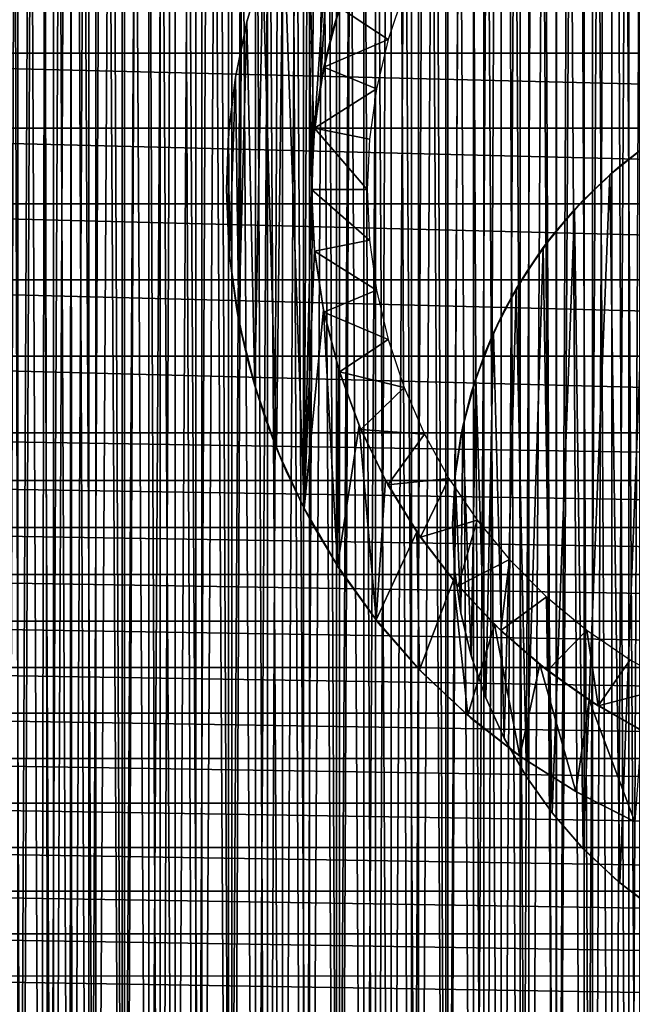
# Model space of a CAD drawing. Header units: millimetres. Extents: x -70 to 70, y -44 to 96.
# Tile 40 of 135: x -16 to -5, y -24 to -6. Entities that reach past the tile are written whole.
import ezdxf

# ---------------------------------------------------------------- set-up
doc = ezdxf.new("R2010")
doc.units = ezdxf.units.MM
doc.header["$LTSCALE"] = 65.185185
for name, color, linetype in [('20', 7, 'CONTINUOUS'), ('21', 7, 'CONTINUOUS'), ('22', 7, 'CONTINUOUS'), ('3', 7, 'CONTINUOUS'), ('35', 7, 'CONTINUOUS'), ('37', 7, 'CONTINUOUS'), ('38', 7, 'CONTINUOUS'), ('40', 7, 'CONTINUOUS'), ('41', 7, 'CONTINUOUS'), ('42', 7, 'CONTINUOUS'), ('44', 7, 'CONTINUOUS'), ('6', 7, 'CONTINUOUS'), ('7', 7, 'CONTINUOUS'), ('71', 7, 'CONTINUOUS'), ('79', 7, 'CONTINUOUS')]:
    doc.layers.add(name, color=color, linetype=linetype)

msp = doc.modelspace()

# ---------------------------------------------------------------- linework, layer by layer
at = {"layer": '20', "color": 3, "linetype": 'Continuous'}
for points in [[(-27.641, -6.554, 57.35), (-28.025, -5.22, 57.35), (27.641, -6.554, 57.35), (-27.641, -6.554, 57.35)], [(-28.025, -5.22, 57.35), (28.025, -5.22, 57.35), (27.641, -6.554, 57.35), (-28.025, -5.22, 57.35)], [(-27.295, -7.899, 57.35), (-27.641, -6.554, 57.35), (27.295, -7.899, 57.35), (-27.295, -7.899, 57.35)], [(-27.641, -6.554, 57.35), (27.641, -6.554, 57.35), (27.295, -7.899, 57.35), (-27.641, -6.554, 57.35)], [(-26.986, -9.253, 57.35), (-27.295, -7.899, 57.35), (26.986, -9.253, 57.35), (-26.986, -9.253, 57.35)], [(-27.295, -7.899, 57.35), (27.295, -7.899, 57.35), (26.986, -9.253, 57.35), (-27.295, -7.899, 57.35)], [(-26.715, -10.615, 57.35), (-26.986, -9.253, 57.35), (26.715, -10.615, 57.35), (-26.715, -10.615, 57.35)], [(-26.986, -9.253, 57.35), (26.986, -9.253, 57.35), (26.715, -10.615, 57.35), (-26.986, -9.253, 57.35)], [(-26.481, -11.984, 57.35), (-26.715, -10.615, 57.35), (26.481, -11.984, 57.35), (-26.481, -11.984, 57.35)], [(-26.715, -10.615, 57.35), (26.715, -10.615, 57.35), (26.481, -11.984, 57.35), (-26.715, -10.615, 57.35)], [(26.286, -13.359, 57.35), (-26.286, -13.359, 57.35), (-26.481, -11.984, 57.35), (26.286, -13.359, 57.35)], [(26.286, -13.359, 57.35), (-26.481, -11.984, 57.35), (26.481, -11.984, 57.35), (26.286, -13.359, 57.35)], [(26.286, -13.359, 57.35), (26.163, -14.211, 57.35), (-26.286, -13.359, 57.35), (26.286, -13.359, 57.35)], [(26.163, -14.211, 57.35), (-26.163, -14.211, 57.35), (-26.286, -13.359, 57.35), (26.163, -14.211, 57.35)], [(26.163, -14.211, 57.35), (26.013, -15.058, 57.35), (-26.163, -14.211, 57.35), (26.163, -14.211, 57.35)], [(26.013, -15.058, 57.35), (-26.013, -15.058, 57.35), (-26.163, -14.211, 57.35), (26.013, -15.058, 57.35)], [(26.013, -15.058, 57.35), (25.835, -15.9, 57.35), (-26.013, -15.058, 57.35), (26.013, -15.058, 57.35)], [(25.835, -15.9, 57.35), (-25.835, -15.9, 57.35), (-26.013, -15.058, 57.35), (25.835, -15.9, 57.35)], [(25.835, -15.9, 57.35), (25.63, -16.736, 57.35), (-25.835, -15.9, 57.35), (25.835, -15.9, 57.35)], [(25.63, -16.736, 57.35), (-25.63, -16.736, 57.35), (-25.835, -15.9, 57.35), (25.63, -16.736, 57.35)], [(25.63, -16.736, 57.35), (25.398, -17.564, 57.35), (-25.63, -16.736, 57.35), (25.63, -16.736, 57.35)], [(25.398, -17.564, 57.35), (-25.398, -17.564, 57.35), (-25.63, -16.736, 57.35), (25.398, -17.564, 57.35)], [(25.398, -17.564, 57.35), (25.139, -18.385, 57.35), (-25.398, -17.564, 57.35), (25.398, -17.564, 57.35)], [(25.139, -18.385, 57.35), (-25.139, -18.385, 57.35), (-25.398, -17.564, 57.35), (25.139, -18.385, 57.35)], [(25.139, -18.385, 57.35), (24.853, -19.196, 57.35), (-25.139, -18.385, 57.35), (25.139, -18.385, 57.35)], [(24.853, -19.196, 57.35), (-24.853, -19.196, 57.35), (-25.139, -18.385, 57.35), (24.853, -19.196, 57.35)], [(24.853, -19.196, 57.35), (24.541, -19.998, 57.35), (-24.853, -19.196, 57.35), (24.853, -19.196, 57.35)], [(24.541, -19.998, 57.35), (-24.541, -19.998, 57.35), (-24.853, -19.196, 57.35), (24.541, -19.998, 57.35)], [(24.541, -19.998, 57.35), (24.204, -20.79, 57.35), (-24.541, -19.998, 57.35), (24.541, -19.998, 57.35)], [(24.204, -20.79, 57.35), (-24.204, -20.79, 57.35), (-24.541, -19.998, 57.35), (24.204, -20.79, 57.35)], [(24.204, -20.79, 57.35), (23.841, -21.57, 57.35), (-24.204, -20.79, 57.35), (24.204, -20.79, 57.35)], [(23.841, -21.57, 57.35), (-23.841, -21.57, 57.35), (-24.204, -20.79, 57.35), (23.841, -21.57, 57.35)], [(23.841, -21.57, 57.35), (23.453, -22.338, 57.35), (-23.841, -21.57, 57.35), (23.841, -21.57, 57.35)], [(23.453, -22.338, 57.35), (-23.453, -22.338, 57.35), (-23.841, -21.57, 57.35), (23.453, -22.338, 57.35)], [(23.453, -22.338, 57.35), (23.04, -23.092, 57.35), (-23.453, -22.338, 57.35), (23.453, -22.338, 57.35)], [(23.04, -23.092, 57.35), (-23.04, -23.093, 57.35), (-23.453, -22.338, 57.35), (23.04, -23.092, 57.35)], [(23.04, -23.092, 57.35), (22.603, -23.834, 57.35), (-23.04, -23.093, 57.35), (23.04, -23.092, 57.35)], [(22.603, -23.834, 57.35), (-22.607, -23.826, 57.35), (-23.04, -23.093, 57.35), (22.603, -23.834, 57.35)]]:
    msp.add_3dface(points, dxfattribs=at)
at = {"layer": '21', "color": 3, "linetype": 'Continuous'}
for points in [[(-5.863, 96.154, 60.35), (-5.213, 96.206, 60.35), (-5.863, -43.354, 60.35), (-5.863, 96.154, 60.35)], [(-5.863, -43.354, 60.35), (-5.213, 96.206, 60.35), (-5.213, -43.406, 60.35), (-5.863, -43.354, 60.35)], [(-5.213, 96.206, 60.35), (-4.563, 96.251, 60.35), (-5.213, -43.406, 60.35), (-5.213, 96.206, 60.35)], [(-5.213, -43.406, 60.35), (-4.563, 96.251, 60.35), (-4.563, -43.451, 60.35), (-5.213, -43.406, 60.35)], [(-7.811, 95.963, 60.35), (-7.162, 96.033, 60.35), (-7.811, -43.163, 60.35), (-7.811, 95.963, 60.35)], [(-7.811, -43.163, 60.35), (-7.162, 96.033, 60.35), (-7.162, -43.233, 60.35), (-7.811, -43.163, 60.35)], [(-7.162, 96.033, 60.35), (-6.513, 96.096, 60.35), (-7.162, -43.233, 60.35), (-7.162, 96.033, 60.35)], [(-7.162, -43.233, 60.35), (-6.513, 96.096, 60.35), (-6.513, -43.296, 60.35), (-7.162, -43.233, 60.35)], [(-6.513, 96.096, 60.35), (-5.863, 96.154, 60.35), (-6.513, -43.296, 60.35), (-6.513, 96.096, 60.35)], [(-6.513, -43.296, 60.35), (-5.863, 96.154, 60.35), (-5.863, -43.354, 60.35), (-6.513, -43.296, 60.35)], [(-9.106, 95.805, 60.35), (-8.459, 95.887, 60.35), (-9.106, -43.005, 60.35), (-9.106, 95.805, 60.35)], [(-9.106, -43.005, 60.35), (-8.459, 95.887, 60.35), (-8.459, -43.087, 60.35), (-9.106, -43.005, 60.35)], [(-8.459, 95.887, 60.35), (-7.811, 95.963, 60.35), (-8.459, -43.087, 60.35), (-8.459, 95.887, 60.35)], [(-8.459, -43.087, 60.35), (-7.811, 95.963, 60.35), (-7.811, -43.163, 60.35), (-8.459, -43.087, 60.35)], [(-10.398, 95.623, 60.35), (-9.752, 95.717, 60.35), (-10.398, -42.823, 60.35), (-10.398, 95.623, 60.35)], [(-10.398, -42.823, 60.35), (-9.752, 95.717, 60.35), (-9.752, -42.917, 60.35), (-10.398, -42.823, 60.35)], [(-9.752, 95.717, 60.35), (-9.106, 95.805, 60.35), (-9.752, -42.917, 60.35), (-9.752, 95.717, 60.35)], [(-9.752, -42.917, 60.35), (-9.106, 95.805, 60.35), (-9.106, -43.005, 60.35), (-9.752, -42.917, 60.35)], [(-11.686, 95.418, 60.35), (-11.042, 95.524, 60.35), (-11.686, -42.618, 60.35), (-11.686, 95.418, 60.35)], [(-11.686, -42.618, 60.35), (-11.042, 95.524, 60.35), (-11.042, -42.724, 60.35), (-11.686, -42.618, 60.35)], [(-11.042, 95.524, 60.35), (-10.398, 95.623, 60.35), (-11.042, -42.724, 60.35), (-11.042, 95.524, 60.35)], [(-11.042, -42.724, 60.35), (-10.398, 95.623, 60.35), (-10.398, -42.823, 60.35), (-11.042, -42.724, 60.35)], [(-12.97, 95.188, 60.35), (-12.328, 95.306, 60.35), (-12.97, -42.388, 60.35), (-12.97, 95.188, 60.35)], [(-12.97, -42.388, 60.35), (-12.328, 95.306, 60.35), (-12.328, -42.506, 60.35), (-12.97, -42.388, 60.35)], [(-12.328, 95.306, 60.35), (-11.686, 95.418, 60.35), (-12.328, -42.506, 60.35), (-12.328, 95.306, 60.35)], [(-12.328, -42.506, 60.35), (-11.686, 95.418, 60.35), (-11.686, -42.618, 60.35), (-12.328, -42.506, 60.35)], [(-13.61, 95.064, 60.35), (-12.97, 95.188, 60.35), (-13.61, -42.264, 60.35), (-13.61, 95.064, 60.35)], [(-13.61, -42.264, 60.35), (-12.97, 95.188, 60.35), (-12.97, -42.388, 60.35), (-13.61, -42.264, 60.35)], [(-14.887, 94.799, 60.35), (-14.249, 94.934, 60.35), (-14.887, -41.999, 60.35), (-14.887, 94.799, 60.35)], [(-14.887, -41.999, 60.35), (-14.249, 94.934, 60.35), (-14.249, -42.134, 60.35), (-14.887, -41.999, 60.35)], [(-14.249, 94.934, 60.35), (-13.61, 95.064, 60.35), (-14.249, -42.134, 60.35), (-14.249, 94.934, 60.35)], [(-14.249, -42.134, 60.35), (-13.61, 95.064, 60.35), (-13.61, -42.264, 60.35), (-14.249, -42.134, 60.35)], [(-15.524, 94.657, 60.35), (-14.887, 94.799, 60.35), (-15.524, -41.857, 60.35), (-15.524, 94.657, 60.35)], [(-15.524, -41.857, 60.35), (-14.887, 94.799, 60.35), (-14.887, -41.999, 60.35), (-15.524, -41.857, 60.35)], [(-16.159, 94.509, 60.35), (-15.524, 94.657, 60.35), (-16.159, -41.709, 60.35), (-16.159, 94.509, 60.35)], [(-16.159, -41.709, 60.35), (-15.524, 94.657, 60.35), (-15.524, -41.857, 60.35), (-16.159, -41.709, 60.35)]]:
    msp.add_3dface(points, dxfattribs=at)
at = {"layer": '22', "color": 3, "linetype": 'Continuous'}
for points in [[(-5.863, 96.154, 62.35), (-5.213, -43.406, 62.35), (-5.213, 96.206, 62.35), (-5.863, 96.154, 62.35)], [(-5.213, 96.206, 62.35), (-4.563, -43.451, 62.35), (-4.563, 96.251, 62.35), (-5.213, 96.206, 62.35)], [(-5.213, -43.406, 62.35), (-4.563, -43.451, 62.35), (-5.213, 96.206, 62.35), (-5.213, -43.406, 62.35)], [(-7.811, 95.963, 62.35), (-7.162, -43.233, 62.35), (-7.162, 96.033, 62.35), (-7.811, 95.963, 62.35)], [(-7.162, 96.033, 62.35), (-6.513, -43.296, 62.35), (-6.513, 96.096, 62.35), (-7.162, 96.033, 62.35)], [(-7.162, -43.233, 62.35), (-6.513, -43.296, 62.35), (-7.162, 96.033, 62.35), (-7.162, -43.233, 62.35)], [(-6.513, 96.096, 62.35), (-5.863, -43.354, 62.35), (-5.863, 96.154, 62.35), (-6.513, 96.096, 62.35)], [(-6.513, -43.296, 62.35), (-5.863, -43.354, 62.35), (-6.513, 96.096, 62.35), (-6.513, -43.296, 62.35)], [(-5.863, -43.354, 62.35), (-5.213, -43.406, 62.35), (-5.863, 96.154, 62.35), (-5.863, -43.354, 62.35)], [(-9.106, 95.805, 62.35), (-8.459, -43.087, 62.35), (-8.459, 95.887, 62.35), (-9.106, 95.805, 62.35)], [(-8.459, 95.887, 62.35), (-7.811, -43.163, 62.35), (-7.811, 95.963, 62.35), (-8.459, 95.887, 62.35)], [(-8.459, -43.087, 62.35), (-7.811, -43.163, 62.35), (-8.459, 95.887, 62.35), (-8.459, -43.087, 62.35)], [(-7.811, -43.163, 62.35), (-7.162, -43.233, 62.35), (-7.811, 95.963, 62.35), (-7.811, -43.163, 62.35)], [(-10.398, 95.623, 62.35), (-9.752, -42.917, 62.35), (-9.752, 95.717, 62.35), (-10.398, 95.623, 62.35)], [(-9.752, 95.717, 62.35), (-9.106, -43.005, 62.35), (-9.106, 95.805, 62.35), (-9.752, 95.717, 62.35)], [(-9.752, -42.917, 62.35), (-9.106, -43.005, 62.35), (-9.752, 95.717, 62.35), (-9.752, -42.917, 62.35)], [(-9.106, -43.005, 62.35), (-8.459, -43.087, 62.35), (-9.106, 95.805, 62.35), (-9.106, -43.005, 62.35)], [(-11.686, 95.418, 62.35), (-11.042, -42.724, 62.35), (-11.042, 95.524, 62.35), (-11.686, 95.418, 62.35)], [(-11.042, 95.524, 62.35), (-10.398, -42.823, 62.35), (-10.398, 95.623, 62.35), (-11.042, 95.524, 62.35)], [(-11.042, -42.724, 62.35), (-10.398, -42.823, 62.35), (-11.042, 95.524, 62.35), (-11.042, -42.724, 62.35)], [(-10.398, -42.823, 62.35), (-9.752, -42.917, 62.35), (-10.398, 95.623, 62.35), (-10.398, -42.823, 62.35)], [(-12.97, 95.188, 62.35), (-12.328, -42.506, 62.35), (-12.328, 95.306, 62.35), (-12.97, 95.188, 62.35)], [(-12.328, 95.306, 62.35), (-11.686, -42.618, 62.35), (-11.686, 95.418, 62.35), (-12.328, 95.306, 62.35)], [(-12.328, -42.506, 62.35), (-11.686, -42.618, 62.35), (-12.328, 95.306, 62.35), (-12.328, -42.506, 62.35)], [(-11.686, -42.618, 62.35), (-11.042, -42.724, 62.35), (-11.686, 95.418, 62.35), (-11.686, -42.618, 62.35)], [(-13.61, 95.064, 62.35), (-12.97, -42.388, 62.35), (-12.97, 95.188, 62.35), (-13.61, 95.064, 62.35)], [(-12.97, -42.388, 62.35), (-12.328, -42.506, 62.35), (-12.97, 95.188, 62.35), (-12.97, -42.388, 62.35)], [(-14.887, 94.799, 62.35), (-14.249, -42.134, 62.35), (-14.249, 94.934, 62.35), (-14.887, 94.799, 62.35)], [(-14.249, 94.934, 62.35), (-13.61, -42.264, 62.35), (-13.61, 95.064, 62.35), (-14.249, 94.934, 62.35)], [(-14.249, -42.134, 62.35), (-13.61, -42.264, 62.35), (-14.249, 94.934, 62.35), (-14.249, -42.134, 62.35)], [(-13.61, -42.264, 62.35), (-12.97, -42.388, 62.35), (-13.61, 95.064, 62.35), (-13.61, -42.264, 62.35)], [(-15.524, 94.657, 62.35), (-14.887, -41.999, 62.35), (-14.887, 94.799, 62.35), (-15.524, 94.657, 62.35)], [(-14.887, -41.999, 62.35), (-14.249, -42.134, 62.35), (-14.887, 94.799, 62.35), (-14.887, -41.999, 62.35)], [(-16.159, 94.509, 62.35), (-15.524, -41.857, 62.35), (-15.524, 94.657, 62.35), (-16.159, 94.509, 62.35)], [(-15.524, -41.857, 62.35), (-14.887, -41.999, 62.35), (-15.524, 94.657, 62.35), (-15.524, -41.857, 62.35)], [(-16.159, -41.709, 62.35), (-15.524, -41.857, 62.35), (-16.159, 94.509, 62.35), (-16.159, -41.709, 62.35)]]:
    msp.add_3dface(points, dxfattribs=at)
at = {"layer": '3', "color": 3, "linetype": 'Continuous'}
for points in [[(-5.556, -8.733, 23), (-5.378, -21.42, 23), (-4.864, -8.182, 23), (-5.556, -8.733, 23)], [(-5.378, -21.42, 23), (-4.673, -21.95, 23), (-4.864, -8.182, 23), (-5.378, -21.42, 23)], [(-6.186, -9.354, 23), (-6.03, -20.812, 23), (-5.556, -8.733, 23), (-6.186, -9.354, 23)], [(-6.03, -20.812, 23), (-5.378, -21.42, 23), (-5.556, -8.733, 23), (-6.03, -20.812, 23)], [(-6.747, -10.038, 23), (-6.589, -20.17, 23), (-6.186, -9.354, 23), (-6.747, -10.038, 23)], [(-6.589, -20.17, 23), (-6.03, -20.812, 23), (-6.186, -9.354, 23), (-6.589, -20.17, 23)], [(-7.233, -10.778, 23), (-7.05, -19.521, 23), (-6.747, -10.038, 23), (-7.233, -10.778, 23)], [(-7.05, -19.521, 23), (-6.589, -20.17, 23), (-6.747, -10.038, 23), (-7.05, -19.521, 23)], [(-7.638, -11.564, 23), (-7.447, -18.832, 23), (-7.233, -10.778, 23), (-7.638, -11.564, 23)], [(-7.447, -18.832, 23), (-7.05, -19.521, 23), (-7.233, -10.778, 23), (-7.447, -18.832, 23)], [(-7.958, -12.389, 23), (-7.777, -18.108, 23), (-7.638, -11.564, 23), (-7.958, -12.389, 23)], [(-7.777, -18.108, 23), (-7.447, -18.832, 23), (-7.638, -11.564, 23), (-7.777, -18.108, 23)], [(-8.189, -13.243, 23), (-8.037, -17.356, 23), (-7.958, -12.389, 23), (-8.189, -13.243, 23)], [(-8.037, -17.356, 23), (-7.777, -18.108, 23), (-7.958, -12.389, 23), (-8.037, -17.356, 23)], [(-8.328, -14.117, 23), (-8.224, -16.582, 23), (-8.189, -13.243, 23), (-8.328, -14.117, 23)], [(-8.224, -16.582, 23), (-8.037, -17.356, 23), (-8.189, -13.243, 23), (-8.224, -16.582, 23)], [(-8.375, -15, 23), (-8.337, -15.795, 23), (-8.328, -14.117, 23), (-8.375, -15, 23)], [(-8.337, -15.795, 23), (-8.224, -16.582, 23), (-8.328, -14.117, 23), (-8.337, -15.795, 23)]]:
    msp.add_3dface(points, dxfattribs=at)
at = {"layer": '35', "color": 2, "linetype": 'Continuous'}
for points in [[(-9.9, -9, 57.35), (-9.858, -9.906, 57.35), (-10.9, -9, 56.35), (-9.9, -9, 57.35)], [(-10.9, -9, 56.35), (-9.858, -9.906, 57.35), (-10.844, -10.103, 56.35), (-10.9, -9, 56.35)], [(-9.858, -9.906, 57.35), (-9.734, -10.805, 57.35), (-10.844, -10.103, 56.35), (-9.858, -9.906, 57.35)], [(-10.844, -10.103, 56.35), (-9.734, -10.805, 57.35), (-10.677, -11.194, 56.35), (-10.844, -10.103, 56.35)], [(-9.734, -10.805, 57.35), (-9.528, -11.688, 57.35), (-10.677, -11.194, 56.35), (-9.734, -10.805, 57.35)], [(-10.677, -11.194, 56.35), (-9.528, -11.688, 57.35), (-10.4, -12.263, 56.35), (-10.677, -11.194, 56.35)], [(-9.528, -11.688, 57.35), (-9.242, -12.549, 57.35), (-10.4, -12.263, 56.35), (-9.528, -11.688, 57.35)], [(-10.4, -12.263, 56.35), (-9.242, -12.549, 57.35), (-10.017, -13.298, 56.35), (-10.4, -12.263, 56.35)], [(-9.242, -12.549, 57.35), (-8.878, -13.38, 57.35), (-10.017, -13.298, 56.35), (-9.242, -12.549, 57.35)], [(-10.017, -13.298, 56.35), (-8.878, -13.38, 57.35), (-9.53, -14.29, 56.35), (-10.017, -13.298, 56.35)], [(-8.878, -13.38, 57.35), (-8.44, -14.175, 57.35), (-9.53, -14.29, 56.35), (-8.878, -13.38, 57.35)], [(-9.53, -14.29, 56.35), (-8.44, -14.175, 57.35), (-8.946, -15.227, 56.35), (-9.53, -14.29, 56.35)], [(-8.44, -14.175, 57.35), (-7.932, -14.923, 57.35), (-8.946, -15.227, 56.35), (-8.44, -14.175, 57.35)], [(-8.946, -15.227, 56.35), (-7.932, -14.923, 57.35), (-8.27, -16.1, 56.35), (-8.946, -15.227, 56.35)], [(-7.932, -14.923, 57.35), (-7.354, -15.628, 57.35), (-8.27, -16.1, 56.35), (-7.932, -14.923, 57.35)], [(-8.27, -16.1, 56.35), (-7.354, -15.628, 57.35), (-7.51, -16.9, 56.35), (-8.27, -16.1, 56.35)], [(-7.354, -15.628, 57.35), (-6.692, -16.296, 57.35), (-7.51, -16.9, 56.35), (-7.354, -15.628, 57.35)], [(-7.51, -16.9, 56.35), (-6.692, -16.296, 57.35), (-6.672, -17.619, 56.35), (-7.51, -16.9, 56.35)], [(-6.692, -16.296, 57.35), (-5.969, -16.898, 57.35), (-6.672, -17.619, 56.35), (-6.692, -16.296, 57.35)], [(-6.672, -17.619, 56.35), (-5.969, -16.898, 57.35), (-5.766, -18.25, 56.35), (-6.672, -17.619, 56.35)], [(-5.969, -16.898, 57.35), (-5.192, -17.429, 57.35), (-5.766, -18.25, 56.35), (-5.969, -16.898, 57.35)], [(-5.192, -17.429, 57.35), (-4.368, -17.885, 57.35), (-5.766, -18.25, 56.35), (-5.192, -17.429, 57.35)], [(-5.766, -18.25, 56.35), (-4.368, -17.885, 57.35), (-4.8, -18.786, 56.35), (-5.766, -18.25, 56.35)]]:
    msp.add_3dface(points, dxfattribs=at)
at = {"layer": '37', "color": 3, "linetype": 'Continuous'}
for points in [[(-12.425, -9, 27.75), (-12.368, -10.186, 27.75), (-12.425, -9, 42.55), (-12.425, -9, 27.75)], [(-12.425, -9, 42.55), (-12.368, -10.186, 27.75), (-12.425, -9, 57.35), (-12.425, -9, 42.55)], [(-12.425, -9, 57.35), (-12.368, -10.186, 27.75), (-12.382, -10.038, 57.35), (-12.425, -9, 57.35)], [(-12.382, -10.038, 57.35), (-12.368, -10.186, 27.75), (-12.252, -11.069, 57.35), (-12.382, -10.038, 57.35)], [(-12.368, -10.186, 27.75), (-12.199, -11.362, 27.75), (-12.252, -11.069, 57.35), (-12.368, -10.186, 27.75)], [(-12.252, -11.069, 57.35), (-12.199, -11.362, 27.75), (-12.036, -12.086, 57.35), (-12.252, -11.069, 57.35)], [(-12.199, -11.362, 27.75), (-11.917, -12.515, 27.75), (-12.036, -12.086, 57.35), (-12.199, -11.362, 27.75)], [(-12.036, -12.086, 57.35), (-11.917, -12.515, 27.75), (-11.736, -13.08, 57.35), (-12.036, -12.086, 57.35)], [(-11.917, -12.515, 27.75), (-11.527, -13.637, 27.75), (-11.736, -13.08, 57.35), (-11.917, -12.515, 27.75)], [(-11.736, -13.08, 57.35), (-11.527, -13.637, 27.75), (-11.354, -14.047, 57.35), (-11.736, -13.08, 57.35)], [(-11.527, -13.637, 27.75), (-11.032, -14.716, 27.75), (-11.354, -14.047, 57.35), (-11.527, -13.637, 27.75)], [(-11.354, -14.047, 57.35), (-11.032, -14.716, 27.75), (-10.893, -14.978, 57.35), (-11.354, -14.047, 57.35)], [(-11.032, -14.716, 27.75), (-10.436, -15.743, 27.75), (-10.893, -14.978, 57.35), (-11.032, -14.716, 27.75)], [(-10.893, -14.978, 57.35), (-10.436, -15.743, 27.75), (-10.355, -15.867, 57.35), (-10.893, -14.978, 57.35)], [(-10.436, -15.743, 27.75), (-9.744, -16.709, 27.75), (-10.355, -15.867, 57.35), (-10.436, -15.743, 27.75)], [(-10.355, -15.867, 57.35), (-9.744, -16.709, 27.75), (-9.697, -16.768, 57.35), (-10.355, -15.867, 57.35)], [(-9.744, -16.709, 27.75), (-8.964, -17.604, 27.75), (-9.697, -16.768, 57.35), (-9.744, -16.709, 27.75)], [(-9.697, -16.768, 57.35), (-8.964, -17.604, 27.75), (-8.906, -17.664, 57.35), (-9.697, -16.768, 57.35)], [(-8.964, -17.604, 27.75), (-8.101, -18.421, 27.75), (-8.906, -17.664, 57.35), (-8.964, -17.604, 27.75)], [(-8.906, -17.664, 57.35), (-8.101, -18.421, 27.75), (-8.042, -18.471, 57.35), (-8.906, -17.664, 57.35)], [(-8.101, -18.421, 27.75), (-7.165, -19.151, 27.75), (-8.042, -18.471, 57.35), (-8.101, -18.421, 27.75)], [(-8.042, -18.471, 57.35), (-7.165, -19.151, 27.75), (-7.115, -19.186, 57.35), (-8.042, -18.471, 57.35)], [(-7.165, -19.151, 27.75), (-6.163, -19.789, 27.75), (-7.115, -19.186, 57.35), (-7.165, -19.151, 27.75)], [(-7.115, -19.186, 57.35), (-6.163, -19.789, 27.75), (-6.135, -19.805, 57.35), (-7.115, -19.186, 57.35)], [(-6.163, -19.789, 27.75), (-5.105, -20.328, 27.75), (-6.135, -19.805, 57.35), (-6.163, -19.789, 27.75)], [(-6.135, -19.805, 57.35), (-5.105, -20.328, 27.75), (-5.111, -20.325, 57.35), (-6.135, -19.805, 57.35)]]:
    msp.add_3dface(points, dxfattribs=at)
at = {"layer": '38', "color": 3, "linetype": 'Continuous'}
for points in [[(-10.973, -3.171, 27.75), (-10.462, -2.298, 27.75), (-10.859, -8.061, 27.75), (-10.973, -3.171, 27.75)], [(-10.859, -8.061, 27.75), (-10.462, -2.298, 27.75), (-10.738, -7.129, 27.75), (-10.859, -8.061, 27.75)], [(-10.738, -7.129, 27.75), (-10.462, -2.298, 27.75), (-10.537, -6.21, 27.75), (-10.738, -7.129, 27.75)], [(-10.537, -6.21, 27.75), (-10.462, -2.298, 27.75), (-10.257, -5.313, 27.75), (-10.537, -6.21, 27.75)], [(-10.973, -3.171, 27.75), (-11.032, -14.716, 27.75), (-11.41, -4.082, 27.75), (-10.973, -3.171, 27.75)], [(-11.032, -14.716, 27.75), (-10.973, -3.171, 27.75), (-10.9, -9, 27.75), (-11.032, -14.716, 27.75)], [(-10.9, -9, 27.75), (-10.973, -3.171, 27.75), (-10.859, -8.061, 27.75), (-10.9, -9, 27.75)], [(-11.41, -4.082, 27.75), (-11.527, -13.637, 27.75), (-11.772, -5.026, 27.75), (-11.41, -4.082, 27.75)], [(-11.032, -14.716, 27.75), (-11.527, -13.637, 27.75), (-11.41, -4.082, 27.75), (-11.032, -14.716, 27.75)], [(-11.772, -5.026, 27.75), (-11.917, -12.515, 27.75), (-12.056, -5.996, 27.75), (-11.772, -5.026, 27.75)], [(-11.527, -13.637, 27.75), (-11.917, -12.515, 27.75), (-11.772, -5.026, 27.75), (-11.527, -13.637, 27.75)], [(-12.056, -5.996, 27.75), (-12.199, -11.362, 27.75), (-12.261, -6.986, 27.75), (-12.056, -5.996, 27.75)], [(-11.917, -12.515, 27.75), (-12.199, -11.362, 27.75), (-12.056, -5.996, 27.75), (-11.917, -12.515, 27.75)], [(-12.261, -6.986, 27.75), (-12.368, -10.186, 27.75), (-12.384, -7.99, 27.75), (-12.261, -6.986, 27.75)], [(-12.199, -11.362, 27.75), (-12.368, -10.186, 27.75), (-12.261, -6.986, 27.75), (-12.199, -11.362, 27.75)], [(-12.368, -10.186, 27.75), (-12.425, -9, 27.75), (-12.384, -7.99, 27.75), (-12.368, -10.186, 27.75)], [(-10.846, -10.084, 27.75), (-11.032, -14.716, 27.75), (-10.9, -9, 27.75), (-10.846, -10.084, 27.75)], [(-10.685, -11.157, 27.75), (-11.032, -14.716, 27.75), (-10.846, -10.084, 27.75), (-10.685, -11.157, 27.75)], [(-10.436, -15.743, 27.75), (-11.032, -14.716, 27.75), (-10.685, -11.157, 27.75), (-10.436, -15.743, 27.75)], [(-10.417, -12.208, 27.75), (-10.436, -15.743, 27.75), (-10.685, -11.157, 27.75), (-10.417, -12.208, 27.75)], [(-10.047, -13.228, 27.75), (-10.436, -15.743, 27.75), (-10.417, -12.208, 27.75), (-10.047, -13.228, 27.75)], [(-9.744, -16.709, 27.75), (-10.436, -15.743, 27.75), (-10.047, -13.228, 27.75), (-9.744, -16.709, 27.75)], [(-9.576, -14.206, 27.75), (-9.744, -16.709, 27.75), (-10.047, -13.228, 27.75), (-9.576, -14.206, 27.75)], [(-9.011, -15.132, 27.75), (-9.744, -16.709, 27.75), (-9.576, -14.206, 27.75), (-9.011, -15.132, 27.75)], [(-8.964, -17.604, 27.75), (-9.744, -16.709, 27.75), (-9.011, -15.132, 27.75), (-8.964, -17.604, 27.75)], [(-8.357, -15.998, 27.75), (-8.964, -17.604, 27.75), (-9.011, -15.132, 27.75), (-8.357, -15.998, 27.75)], [(-8.101, -18.421, 27.75), (-8.964, -17.604, 27.75), (-8.357, -15.998, 27.75), (-8.101, -18.421, 27.75)], [(-7.62, -16.794, 27.75), (-8.101, -18.421, 27.75), (-8.357, -15.998, 27.75), (-7.62, -16.794, 27.75)], [(-7.165, -19.151, 27.75), (-8.101, -18.421, 27.75), (-7.62, -16.794, 27.75), (-7.165, -19.151, 27.75)], [(-6.807, -17.513, 27.75), (-7.165, -19.151, 27.75), (-7.62, -16.794, 27.75), (-6.807, -17.513, 27.75)], [(-6.163, -19.789, 27.75), (-7.165, -19.151, 27.75), (-6.807, -17.513, 27.75), (-6.163, -19.789, 27.75)], [(-5.927, -18.148, 27.75), (-6.163, -19.789, 27.75), (-6.807, -17.513, 27.75), (-5.927, -18.148, 27.75)], [(-5.105, -20.328, 27.75), (-6.163, -19.789, 27.75), (-5.927, -18.148, 27.75), (-5.105, -20.328, 27.75)], [(-4.988, -18.692, 27.75), (-5.105, -20.328, 27.75), (-5.927, -18.148, 27.75), (-4.988, -18.692, 27.75)]]:
    msp.add_3dface(points, dxfattribs=at)
at = {"layer": '40', "color": 2, "linetype": 'Continuous'}
for points in [[(-10.9, -9, 56.35), (-10.844, -10.103, 56.35), (-10.9, -9, 42.05), (-10.9, -9, 56.35)], [(-10.844, -10.103, 56.35), (-10.846, -10.084, 27.75), (-10.9, -9, 27.75), (-10.844, -10.103, 56.35)], [(-10.844, -10.103, 56.35), (-10.9, -9, 27.75), (-10.9, -9, 42.05), (-10.844, -10.103, 56.35)], [(-10.844, -10.103, 56.35), (-10.685, -11.157, 27.75), (-10.846, -10.084, 27.75), (-10.844, -10.103, 56.35)], [(-10.844, -10.103, 56.35), (-10.677, -11.194, 56.35), (-10.685, -11.157, 27.75), (-10.844, -10.103, 56.35)], [(-10.677, -11.194, 56.35), (-10.417, -12.208, 27.75), (-10.685, -11.157, 27.75), (-10.677, -11.194, 56.35)], [(-10.677, -11.194, 56.35), (-10.4, -12.263, 56.35), (-10.417, -12.208, 27.75), (-10.677, -11.194, 56.35)], [(-10.4, -12.263, 56.35), (-10.047, -13.228, 27.75), (-10.417, -12.208, 27.75), (-10.4, -12.263, 56.35)], [(-10.4, -12.263, 56.35), (-10.017, -13.298, 56.35), (-10.047, -13.228, 27.75), (-10.4, -12.263, 56.35)], [(-10.017, -13.298, 56.35), (-9.576, -14.206, 27.75), (-10.047, -13.228, 27.75), (-10.017, -13.298, 56.35)], [(-10.017, -13.298, 56.35), (-9.53, -14.29, 56.35), (-9.576, -14.206, 27.75), (-10.017, -13.298, 56.35)], [(-9.53, -14.29, 56.35), (-9.011, -15.132, 27.75), (-9.576, -14.206, 27.75), (-9.53, -14.29, 56.35)], [(-9.53, -14.29, 56.35), (-8.946, -15.227, 56.35), (-9.011, -15.132, 27.75), (-9.53, -14.29, 56.35)], [(-8.946, -15.227, 56.35), (-8.357, -15.998, 27.75), (-9.011, -15.132, 27.75), (-8.946, -15.227, 56.35)], [(-8.946, -15.227, 56.35), (-8.27, -16.1, 56.35), (-8.357, -15.998, 27.75), (-8.946, -15.227, 56.35)], [(-8.27, -16.1, 56.35), (-7.62, -16.794, 27.75), (-8.357, -15.998, 27.75), (-8.27, -16.1, 56.35)], [(-8.27, -16.1, 56.35), (-7.51, -16.9, 56.35), (-7.62, -16.794, 27.75), (-8.27, -16.1, 56.35)], [(-7.51, -16.9, 56.35), (-6.807, -17.513, 27.75), (-7.62, -16.794, 27.75), (-7.51, -16.9, 56.35)], [(-7.51, -16.9, 56.35), (-6.672, -17.619, 56.35), (-6.807, -17.513, 27.75), (-7.51, -16.9, 56.35)], [(-6.672, -17.619, 56.35), (-5.927, -18.148, 27.75), (-6.807, -17.513, 27.75), (-6.672, -17.619, 56.35)], [(-6.672, -17.619, 56.35), (-5.766, -18.25, 56.35), (-5.927, -18.148, 27.75), (-6.672, -17.619, 56.35)], [(-5.766, -18.25, 56.35), (-4.988, -18.692, 27.75), (-5.927, -18.148, 27.75), (-5.766, -18.25, 56.35)], [(-5.766, -18.25, 56.35), (-4.8, -18.786, 56.35), (-4.988, -18.692, 27.75), (-5.766, -18.25, 56.35)]]:
    msp.add_3dface(points, dxfattribs=at)
at = {"layer": '41', "color": 2, "linetype": 'Continuous'}
for points in [[(-10.537, -6.21, 27.75), (-10.257, -5.313, 27.75), (-10.4, -5.737, 56.35), (-10.537, -6.21, 27.75)], [(-10.677, -6.806, 56.35), (-10.537, -6.21, 27.75), (-10.4, -5.737, 56.35), (-10.677, -6.806, 56.35)], [(-10.738, -7.129, 27.75), (-10.537, -6.21, 27.75), (-10.677, -6.806, 56.35), (-10.738, -7.129, 27.75)], [(-10.844, -7.897, 56.35), (-10.738, -7.129, 27.75), (-10.677, -6.806, 56.35), (-10.844, -7.897, 56.35)], [(-10.859, -8.061, 27.75), (-10.738, -7.129, 27.75), (-10.844, -7.897, 56.35), (-10.859, -8.061, 27.75)], [(-10.9, -9, 56.35), (-10.859, -8.061, 27.75), (-10.844, -7.897, 56.35), (-10.9, -9, 56.35)], [(-10.859, -8.061, 27.75), (-10.9, -9, 56.35), (-10.9, -9, 42.05), (-10.859, -8.061, 27.75)], [(-10.9, -9, 27.75), (-10.859, -8.061, 27.75), (-10.9, -9, 42.05), (-10.9, -9, 27.75)]]:
    msp.add_3dface(points, dxfattribs=at)
at = {"layer": '42', "color": 3, "linetype": 'Continuous'}
for points in [[(-11.772, -5.026, 27.75), (-12.056, -5.996, 27.75), (-12.036, -5.914, 57.35), (-11.772, -5.026, 27.75)], [(-12.056, -5.996, 27.75), (-12.261, -6.986, 27.75), (-12.252, -6.931, 57.35), (-12.056, -5.996, 27.75)], [(-12.036, -5.914, 57.35), (-12.056, -5.996, 27.75), (-12.252, -6.931, 57.35), (-12.036, -5.914, 57.35)], [(-12.261, -6.986, 27.75), (-12.384, -7.99, 27.75), (-12.382, -7.962, 57.35), (-12.261, -6.986, 27.75)], [(-12.252, -6.931, 57.35), (-12.261, -6.986, 27.75), (-12.382, -7.962, 57.35), (-12.252, -6.931, 57.35)], [(-12.425, -9, 27.75), (-12.425, -9, 42.55), (-12.382, -7.962, 57.35), (-12.425, -9, 27.75)], [(-12.384, -7.99, 27.75), (-12.425, -9, 27.75), (-12.382, -7.962, 57.35), (-12.384, -7.99, 27.75)], [(-12.425, -9, 42.55), (-12.425, -9, 57.35), (-12.382, -7.962, 57.35), (-12.425, -9, 42.55)]]:
    msp.add_3dface(points, dxfattribs=at)
at = {"layer": '44', "color": 2, "linetype": 'Continuous'}
for points in [[(-9.528, -6.312, 57.35), (-10.4, -5.737, 56.35), (-9.242, -5.451, 57.35), (-9.528, -6.312, 57.35)], [(-10.677, -6.806, 56.35), (-10.4, -5.737, 56.35), (-9.528, -6.312, 57.35), (-10.677, -6.806, 56.35)], [(-9.734, -7.195, 57.35), (-10.677, -6.806, 56.35), (-9.528, -6.312, 57.35), (-9.734, -7.195, 57.35)], [(-10.844, -7.897, 56.35), (-10.677, -6.806, 56.35), (-9.734, -7.195, 57.35), (-10.844, -7.897, 56.35)], [(-9.858, -8.094, 57.35), (-10.844, -7.897, 56.35), (-9.734, -7.195, 57.35), (-9.858, -8.094, 57.35)], [(-9.9, -9, 57.35), (-10.9, -9, 56.35), (-10.844, -7.897, 56.35), (-9.9, -9, 57.35)], [(-9.9, -9, 57.35), (-10.844, -7.897, 56.35), (-9.858, -8.094, 57.35), (-9.9, -9, 57.35)]]:
    msp.add_3dface(points, dxfattribs=at)
at = {"layer": '6', "color": 3, "linetype": 'Continuous'}
for points in [[(-5.378, -8.58, 21), (-4.864, -8.182, 23), (-4.673, -8.05, 21), (-5.378, -8.58, 21)], [(-5.556, -8.733, 23), (-4.864, -8.182, 23), (-5.378, -8.58, 21), (-5.556, -8.733, 23)], [(-6.03, -9.188, 21), (-5.556, -8.733, 23), (-5.378, -8.58, 21), (-6.03, -9.188, 21)], [(-6.186, -9.354, 23), (-5.556, -8.733, 23), (-6.03, -9.188, 21), (-6.186, -9.354, 23)], [(-6.589, -9.83, 21), (-6.186, -9.354, 23), (-6.03, -9.188, 21), (-6.589, -9.83, 21)], [(-6.747, -10.038, 23), (-6.186, -9.354, 23), (-6.589, -9.83, 21), (-6.747, -10.038, 23)], [(-7.05, -10.479, 21), (-6.747, -10.038, 23), (-6.589, -9.83, 21), (-7.05, -10.479, 21)], [(-7.233, -10.778, 23), (-6.747, -10.038, 23), (-7.05, -10.479, 21), (-7.233, -10.778, 23)], [(-7.447, -11.168, 21), (-7.233, -10.778, 23), (-7.05, -10.479, 21), (-7.447, -11.168, 21)], [(-7.638, -11.564, 23), (-7.233, -10.778, 23), (-7.447, -11.168, 21), (-7.638, -11.564, 23)], [(-7.777, -11.892, 21), (-7.638, -11.564, 23), (-7.447, -11.168, 21), (-7.777, -11.892, 21)], [(-7.958, -12.389, 23), (-7.638, -11.564, 23), (-7.777, -11.892, 21), (-7.958, -12.389, 23)], [(-8.037, -12.644, 21), (-7.958, -12.389, 23), (-7.777, -11.892, 21), (-8.037, -12.644, 21)], [(-8.189, -13.243, 23), (-7.958, -12.389, 23), (-8.037, -12.644, 21), (-8.189, -13.243, 23)], [(-8.224, -13.418, 21), (-8.189, -13.243, 23), (-8.037, -12.644, 21), (-8.224, -13.418, 21)], [(-8.328, -14.117, 23), (-8.189, -13.243, 23), (-8.224, -13.418, 21), (-8.328, -14.117, 23)], [(-8.337, -14.205, 21), (-8.328, -14.117, 23), (-8.224, -13.418, 21), (-8.337, -14.205, 21)], [(-8.375, -15, 23), (-8.328, -14.117, 23), (-8.375, -15, 21), (-8.375, -15, 23)], [(-8.375, -15, 21), (-8.328, -14.117, 23), (-8.337, -14.205, 21), (-8.375, -15, 21)]]:
    msp.add_3dface(points, dxfattribs=at)
at = {"layer": '7', "color": 3, "linetype": 'Continuous'}
for points in [[(-8.337, -15.795, 23), (-8.375, -15, 23), (-8.337, -15.795, 21), (-8.337, -15.795, 23)], [(-8.375, -15, 23), (-8.375, -15, 21), (-8.337, -15.795, 21), (-8.375, -15, 23)], [(-8.224, -16.582, 23), (-8.337, -15.795, 23), (-8.224, -16.582, 21), (-8.224, -16.582, 23)], [(-8.224, -16.582, 21), (-8.337, -15.795, 23), (-8.337, -15.795, 21), (-8.224, -16.582, 21)], [(-8.037, -17.356, 23), (-8.224, -16.582, 23), (-8.037, -17.356, 21), (-8.037, -17.356, 23)], [(-8.037, -17.356, 21), (-8.224, -16.582, 23), (-8.224, -16.582, 21), (-8.037, -17.356, 21)], [(-7.777, -18.108, 23), (-8.037, -17.356, 23), (-7.777, -18.108, 21), (-7.777, -18.108, 23)], [(-7.777, -18.108, 21), (-8.037, -17.356, 23), (-8.037, -17.356, 21), (-7.777, -18.108, 21)], [(-7.447, -18.832, 23), (-7.777, -18.108, 23), (-7.447, -18.832, 21), (-7.447, -18.832, 23)], [(-7.447, -18.832, 21), (-7.777, -18.108, 23), (-7.777, -18.108, 21), (-7.447, -18.832, 21)], [(-7.05, -19.521, 23), (-7.447, -18.832, 23), (-7.05, -19.521, 21), (-7.05, -19.521, 23)], [(-7.05, -19.521, 21), (-7.447, -18.832, 23), (-7.447, -18.832, 21), (-7.05, -19.521, 21)], [(-6.589, -20.17, 23), (-7.05, -19.521, 23), (-6.589, -20.17, 21), (-6.589, -20.17, 23)], [(-6.589, -20.17, 21), (-7.05, -19.521, 23), (-7.05, -19.521, 21), (-6.589, -20.17, 21)], [(-6.03, -20.812, 23), (-6.589, -20.17, 23), (-6.072, -20.768, 21), (-6.03, -20.812, 23)], [(-6.072, -20.768, 21), (-6.589, -20.17, 23), (-6.589, -20.17, 21), (-6.072, -20.768, 21)], [(-5.477, -21.336, 21), (-6.03, -20.812, 23), (-6.072, -20.768, 21), (-5.477, -21.336, 21)], [(-5.378, -21.42, 23), (-6.03, -20.812, 23), (-5.477, -21.336, 21), (-5.378, -21.42, 23)], [(-4.829, -21.843, 21), (-5.378, -21.42, 23), (-5.477, -21.336, 21), (-4.829, -21.843, 21)], [(-4.673, -21.95, 23), (-5.378, -21.42, 23), (-4.829, -21.843, 21), (-4.673, -21.95, 23)]]:
    msp.add_3dface(points, dxfattribs=at)
at = {"layer": '71', "linetype": 'Continuous'}
for points in [[(-6.015, 41.264, 19.8), (-5.516, 41.334, 19.8), (-6.015, -41.264, 19.8), (-6.015, 41.264, 19.8)], [(-6.015, -41.264, 19.8), (-5.516, 41.334, 19.8), (-5.516, -41.334, 19.8), (-6.015, -41.264, 19.8)], [(-5.516, 41.334, 19.8), (-5.017, 41.397, 19.8), (-5.516, -41.334, 19.8), (-5.516, 41.334, 19.8)], [(-5.516, -41.334, 19.8), (-5.017, 41.397, 19.8), (-5.017, -41.397, 19.8), (-5.516, -41.334, 19.8)], [(-7.008, 41.107, 19.8), (-6.512, 41.188, 19.8), (-7.008, -41.107, 19.8), (-7.008, 41.107, 19.8)], [(-7.008, -41.107, 19.8), (-6.512, 41.188, 19.8), (-6.512, -41.188, 19.8), (-7.008, -41.107, 19.8)], [(-6.512, 41.188, 19.8), (-6.015, 41.264, 19.8), (-6.512, -41.188, 19.8), (-6.512, 41.188, 19.8)], [(-6.512, -41.188, 19.8), (-6.015, 41.264, 19.8), (-6.015, -41.264, 19.8), (-6.512, -41.188, 19.8)], [(-7.998, 40.926, 19.8), (-7.503, 41.019, 19.8), (-7.998, -40.926, 19.8), (-7.998, 40.926, 19.8)], [(-7.998, -40.926, 19.8), (-7.503, 41.019, 19.8), (-7.503, -41.019, 19.8), (-7.998, -40.926, 19.8)], [(-7.503, 41.019, 19.8), (-7.008, 41.107, 19.8), (-7.503, -41.019, 19.8), (-7.503, 41.019, 19.8)], [(-7.503, -41.019, 19.8), (-7.008, 41.107, 19.8), (-7.008, -41.107, 19.8), (-7.503, -41.019, 19.8)], [(-8.982, 40.721, 19.8), (-8.491, 40.826, 19.8), (-8.982, -40.721, 19.8), (-8.982, 40.721, 19.8)], [(-8.982, -40.721, 19.8), (-8.491, 40.826, 19.8), (-8.491, -40.826, 19.8), (-8.982, -40.721, 19.8)], [(-8.491, 40.826, 19.8), (-7.998, 40.926, 19.8), (-8.491, -40.826, 19.8), (-8.491, 40.826, 19.8)], [(-8.491, -40.826, 19.8), (-7.998, 40.926, 19.8), (-7.998, -40.926, 19.8), (-8.491, -40.826, 19.8)], [(-9.962, 40.493, 19.8), (-9.473, 40.61, 19.8), (-9.962, -40.493, 19.8), (-9.962, 40.493, 19.8)], [(-9.962, -40.493, 19.8), (-9.473, 40.61, 19.8), (-9.473, -40.61, 19.8), (-9.962, -40.493, 19.8)], [(-9.473, 40.61, 19.8), (-8.982, 40.721, 19.8), (-9.473, -40.61, 19.8), (-9.473, 40.61, 19.8)], [(-9.473, -40.61, 19.8), (-8.982, 40.721, 19.8), (-8.982, -40.721, 19.8), (-9.473, -40.61, 19.8)], [(-10.45, 40.369, 19.8), (-9.962, 40.493, 19.8), (-10.45, -40.369, 19.8), (-10.45, 40.369, 19.8)], [(-10.45, -40.369, 19.8), (-9.962, 40.493, 19.8), (-9.962, -40.493, 19.8), (-10.45, -40.369, 19.8)], [(-11.42, 40.106, 19.8), (-10.936, 40.24, 19.8), (-11.42, -40.106, 19.8), (-11.42, 40.106, 19.8)], [(-11.42, -40.106, 19.8), (-10.936, 40.24, 19.8), (-10.936, -40.24, 19.8), (-11.42, -40.106, 19.8)], [(-10.936, 40.24, 19.8), (-10.45, 40.369, 19.8), (-10.936, -40.24, 19.8), (-10.936, 40.24, 19.8)], [(-10.936, -40.24, 19.8), (-10.45, 40.369, 19.8), (-10.45, -40.369, 19.8), (-10.936, -40.24, 19.8)], [(-11.903, 39.965, 19.8), (-11.42, 40.106, 19.8), (-11.903, -39.965, 19.8), (-11.903, 39.965, 19.8)], [(-11.903, -39.965, 19.8), (-11.42, 40.106, 19.8), (-11.42, -40.106, 19.8), (-11.903, -39.965, 19.8)], [(-12.384, 39.819, 19.8), (-11.903, 39.965, 19.8), (-12.384, -39.819, 19.8), (-12.384, 39.819, 19.8)], [(-12.384, -39.819, 19.8), (-11.903, 39.965, 19.8), (-11.903, -39.965, 19.8), (-12.384, -39.819, 19.8)], [(-12.864, 39.666, 19.8), (-12.384, 39.819, 19.8), (-12.864, -39.666, 19.8), (-12.864, 39.666, 19.8)], [(-12.864, -39.666, 19.8), (-12.384, 39.819, 19.8), (-12.384, -39.819, 19.8), (-12.864, -39.666, 19.8)], [(-13.341, 39.508, 19.8), (-12.864, 39.666, 19.8), (-13.341, -39.508, 19.8), (-13.341, 39.508, 19.8)], [(-13.341, -39.508, 19.8), (-12.864, 39.666, 19.8), (-12.864, -39.666, 19.8), (-13.341, -39.508, 19.8)], [(-13.817, 39.344, 19.8), (-13.341, 39.508, 19.8), (-13.817, -39.344, 19.8), (-13.817, 39.344, 19.8)], [(-13.817, -39.344, 19.8), (-13.341, 39.508, 19.8), (-13.341, -39.508, 19.8), (-13.817, -39.344, 19.8)], [(-14.762, 39, 19.8), (-14.29, 39.175, 19.8), (-14.29, -39.175, 19.8), (-14.762, 39, 19.8)], [(-14.29, 39.175, 19.8), (-13.817, 39.344, 19.8), (-14.29, -39.175, 19.8), (-14.29, 39.175, 19.8)], [(-14.29, -39.175, 19.8), (-13.817, 39.344, 19.8), (-13.817, -39.344, 19.8), (-14.29, -39.175, 19.8)], [(-15.191, 38.835, 19.8), (-14.762, 39, 19.8), (-14.762, -39, 19.8), (-15.191, 38.835, 19.8)], [(-14.762, -39, 19.8), (-14.762, 39, 19.8), (-14.29, -39.175, 19.8), (-14.762, -39, 19.8)], [(-15.604, 38.671, 19.8), (-15.191, 38.835, 19.8), (-15.231, -38.819, 19.8), (-15.604, 38.671, 19.8)], [(-15.231, -38.819, 19.8), (-15.191, 38.835, 19.8), (-14.762, -39, 19.8), (-15.231, -38.819, 19.8)], [(-16.097, 38.468, 19.8), (-15.604, 38.671, 19.8), (-15.752, -38.611, 19.8), (-16.097, 38.468, 19.8)], [(-15.752, -38.611, 19.8), (-15.604, 38.671, 19.8), (-15.231, -38.819, 19.8), (-15.752, -38.611, 19.8)], [(-16.588, 38.259, 19.8), (-16.097, 38.468, 19.8), (-16.345, -38.363, 19.8), (-16.588, 38.259, 19.8)], [(-16.345, -38.363, 19.8), (-16.097, 38.468, 19.8), (-15.752, -38.611, 19.8), (-16.345, -38.363, 19.8)]]:
    msp.add_3dface(points, dxfattribs=at)
at = {"layer": '79', "linetype": 'Continuous'}
for points in [[(-5.516, 41.334, 21), (-6.015, 41.264, 21), (-5.516, -41.334, 21), (-5.516, 41.334, 21)], [(-5.017, 41.397, 21), (-5.516, 41.334, 21), (-5.017, -41.397, 21), (-5.017, 41.397, 21)], [(-5.516, 41.334, 21), (-5.516, -41.334, 21), (-5.017, -41.397, 21), (-5.516, 41.334, 21)], [(-6.512, 41.188, 21), (-7.008, 41.107, 21), (-6.512, -41.188, 21), (-6.512, 41.188, 21)], [(-6.015, 41.264, 21), (-6.512, 41.188, 21), (-6.015, -41.264, 21), (-6.015, 41.264, 21)], [(-6.512, 41.188, 21), (-6.512, -41.188, 21), (-6.015, -41.264, 21), (-6.512, 41.188, 21)], [(-6.015, 41.264, 21), (-6.015, -41.264, 21), (-5.516, -41.334, 21), (-6.015, 41.264, 21)], [(-7.503, 41.019, 21), (-7.998, 40.926, 21), (-7.503, -41.019, 21), (-7.503, 41.019, 21)], [(-7.008, 41.107, 21), (-7.503, 41.019, 21), (-7.008, -41.107, 21), (-7.008, 41.107, 21)], [(-7.503, 41.019, 21), (-7.503, -41.019, 21), (-7.008, -41.107, 21), (-7.503, 41.019, 21)], [(-7.008, 41.107, 21), (-7.008, -41.107, 21), (-6.512, -41.188, 21), (-7.008, 41.107, 21)], [(-8.491, 40.826, 21), (-8.982, 40.721, 21), (-8.491, -40.826, 21), (-8.491, 40.826, 21)], [(-7.998, 40.926, 21), (-8.491, 40.826, 21), (-7.998, -40.926, 21), (-7.998, 40.926, 21)], [(-8.491, 40.826, 21), (-8.491, -40.826, 21), (-7.998, -40.926, 21), (-8.491, 40.826, 21)], [(-7.998, 40.926, 21), (-7.998, -40.926, 21), (-7.503, -41.019, 21), (-7.998, 40.926, 21)], [(-9.473, 40.61, 21), (-9.962, 40.493, 21), (-9.473, -40.61, 21), (-9.473, 40.61, 21)], [(-8.982, 40.721, 21), (-9.473, 40.61, 21), (-8.982, -40.721, 21), (-8.982, 40.721, 21)], [(-9.473, 40.61, 21), (-9.473, -40.61, 21), (-8.982, -40.721, 21), (-9.473, 40.61, 21)], [(-8.982, 40.721, 21), (-8.982, -40.721, 21), (-8.491, -40.826, 21), (-8.982, 40.721, 21)], [(-9.962, 40.493, 21), (-10.45, 40.369, 21), (-9.962, -40.493, 21), (-9.962, 40.493, 21)], [(-9.962, 40.493, 21), (-9.962, -40.493, 21), (-9.473, -40.61, 21), (-9.962, 40.493, 21)], [(-10.936, 40.24, 21), (-11.42, 40.106, 21), (-10.936, -40.24, 21), (-10.936, 40.24, 21)], [(-10.45, 40.369, 21), (-10.936, 40.24, 21), (-10.45, -40.369, 21), (-10.45, 40.369, 21)], [(-10.936, 40.24, 21), (-10.936, -40.24, 21), (-10.45, -40.369, 21), (-10.936, 40.24, 21)], [(-10.45, 40.369, 21), (-10.45, -40.369, 21), (-9.962, -40.493, 21), (-10.45, 40.369, 21)], [(-11.42, 40.106, 21), (-11.903, 39.965, 21), (-11.42, -40.106, 21), (-11.42, 40.106, 21)], [(-11.42, 40.106, 21), (-11.42, -40.106, 21), (-10.936, -40.24, 21), (-11.42, 40.106, 21)], [(-11.903, 39.965, 21), (-12.384, 39.819, 21), (-11.903, -39.965, 21), (-11.903, 39.965, 21)], [(-11.903, 39.965, 21), (-11.903, -39.965, 21), (-11.42, -40.106, 21), (-11.903, 39.965, 21)], [(-12.384, 39.819, 21), (-12.864, 39.666, 21), (-12.384, -39.819, 21), (-12.384, 39.819, 21)], [(-12.384, 39.819, 21), (-12.384, -39.819, 21), (-11.903, -39.965, 21), (-12.384, 39.819, 21)], [(-12.864, 39.666, 21), (-13.341, 39.508, 21), (-12.864, -39.666, 21), (-12.864, 39.666, 21)], [(-12.864, 39.666, 21), (-12.864, -39.666, 21), (-12.384, -39.819, 21), (-12.864, 39.666, 21)], [(-13.341, 39.508, 21), (-13.817, 39.344, 21), (-13.341, -39.508, 21), (-13.341, 39.508, 21)], [(-13.341, 39.508, 21), (-13.341, -39.508, 21), (-12.864, -39.666, 21), (-13.341, 39.508, 21)], [(-14.29, 39.175, 21), (-14.762, 39, 21), (-14.762, -39, 21), (-14.29, 39.175, 21)], [(-14.29, 39.175, 21), (-14.762, -39, 21), (-14.29, -39.175, 21), (-14.29, 39.175, 21)], [(-13.817, 39.344, 21), (-14.29, 39.175, 21), (-13.817, -39.344, 21), (-13.817, 39.344, 21)], [(-14.29, 39.175, 21), (-14.29, -39.175, 21), (-13.817, -39.344, 21), (-14.29, 39.175, 21)], [(-13.817, 39.344, 21), (-13.817, -39.344, 21), (-13.341, -39.508, 21), (-13.817, 39.344, 21)], [(-14.762, 39, 21), (-15.231, 38.819, 21), (-15.191, -38.835, 21), (-14.762, 39, 21)], [(-14.762, 39, 21), (-15.191, -38.835, 21), (-14.762, -39, 21), (-14.762, 39, 21)], [(-15.231, 38.819, 21), (-15.752, 38.611, 21), (-15.604, -38.671, 21), (-15.231, 38.819, 21)], [(-15.231, 38.819, 21), (-15.604, -38.671, 21), (-15.191, -38.835, 21), (-15.231, 38.819, 21)], [(-15.752, 38.611, 21), (-16.345, 38.363, 21), (-16.097, -38.468, 21), (-15.752, 38.611, 21)], [(-15.752, 38.611, 21), (-16.097, -38.468, 21), (-15.604, -38.671, 21), (-15.752, 38.611, 21)], [(-16.345, 38.363, 21), (-16.588, -38.259, 21), (-16.097, -38.468, 21), (-16.345, 38.363, 21)]]:
    msp.add_3dface(points, dxfattribs=at)

doc.saveas('drawing.dxf')
